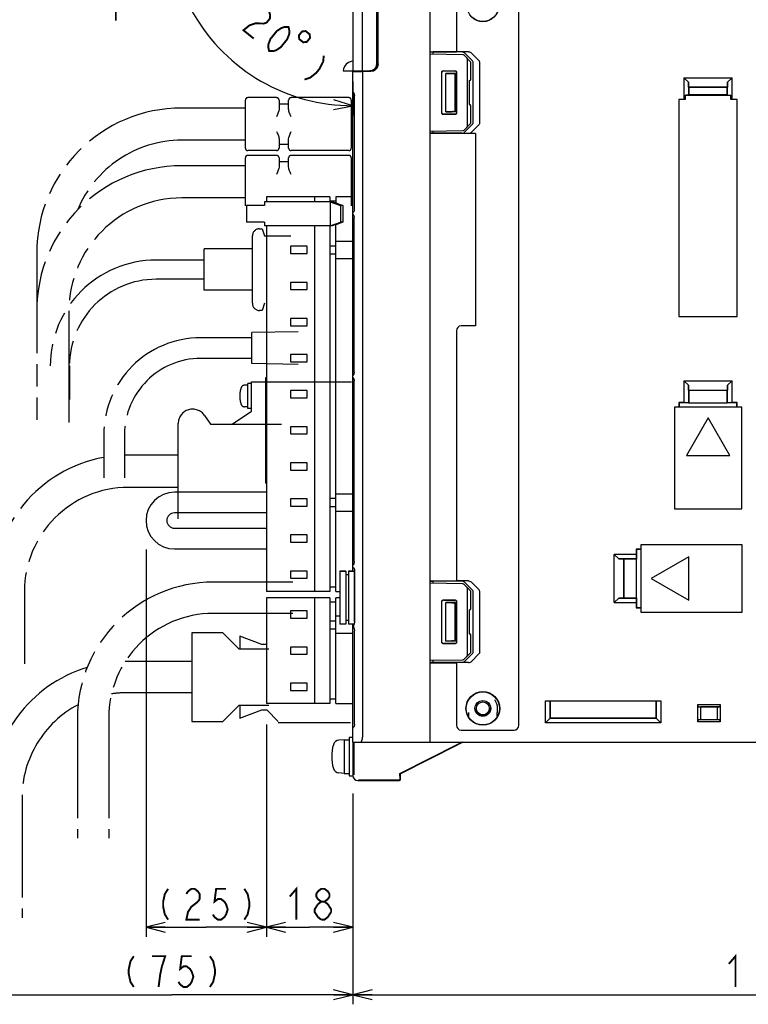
# Model space of a CAD drawing. Extents: x 60 to 816, y 33 to 540.
# Tile 18 of 24: x 541 to 692, y 226 to 430. Entities that reach past the tile are written whole.
import ezdxf

# ---------------------------------------------------------------- set-up
doc = ezdxf.new("R2010")
doc.units = 0
doc.header["$LTSCALE"] = 46.2
doc.linetypes.add('HIDDEN', pattern=[0.2, 0.1, -0.1])
doc.linetypes.add('PHANTOM', pattern=[0.8, 0.45, -0.05, 0.1, -0.05, 0.1, -0.05])
doc.layers.get('0').update_dxf_attribs({"linetype": 'CONTINUOUS'})
for name, color, linetype in [('ALL_AXIS', 7, 'CONTINUOUS'), ('ALL_DIM', 7, 'CONTINUOUS'), ('ALL_FEATURES', 7, 'CONTINUOUS'), ('DEFAULT_2', 8, 'HIDDEN')]:
    doc.layers.add(name, color=color, linetype=linetype)
doc.dimstyles.get("Standard").update_dxf_attribs({"dimtxt": 2.5, "dimasz": 2.5, "dimexe": 1.25, "dimexo": 0.625, "dimtad": 1, "dimcen": 2.5, "dimazin": 3, "dimtfac": 1, "dimtmove": 0, "dimatfit": 3})

# ---------------------------------------------------------------- blocks, each defined once
blk = doc.blocks.new('_OPEN')
at = {"color": 0, "linetype": 'BYBLOCK'}
for p, q in [((0, 0), (-1, 0.25)), ((-1, -0.25), (0, 0)), ((-1, 0), (0, 0))]:
    blk.add_line(p, q, dxfattribs=at)
blk = doc.blocks.new('*D1')
at = {"layer": 'ALL_DIM', "color": 2, "linetype": 'CONTINUOUS'}
for p, q in [((567.02, 320.02), (567.02, 239.5)), ((592.02, 282.69), (592.02, 239.5)), ((567.02, 241.5), (579.52, 241.5)), ((592.02, 241.5), (579.52, 241.5))]:
    blk.add_line(p, q, dxfattribs=at)
at = {"layer": 'ALL_DIM', "color": 2, "linetype": 'CONTINUOUS', "xscale": 4, "yscale": 4, "zscale": 4, "rotation": 180}
blk.add_blockref('_OPEN', (567.02, 241.5), dxfattribs=at)
at = {"layer": 'ALL_DIM', "color": 2, "linetype": 'CONTINUOUS', "xscale": 4, "yscale": 4, "zscale": 4}
blk.add_blockref('_OPEN', (592.02, 241.5), dxfattribs=at)
blk = doc.blocks.new('*D2')
at = {"layer": 'ALL_DIM', "color": 2, "linetype": 'CONTINUOUS'}
for p, q in [((610, 268.56), (610, 225.5)), ((534.75, 241.5), (534.75, 225.5)), ((534.75, 227.5), (572.38, 227.5)), ((610, 227.5), (572.38, 227.5))]:
    blk.add_line(p, q, dxfattribs=at)
at = {"layer": 'ALL_DIM', "color": 2, "linetype": 'CONTINUOUS', "xscale": 4, "yscale": 4, "zscale": 4, "rotation": 180}
blk.add_blockref('_OPEN', (534.75, 227.5), dxfattribs=at)
at = {"layer": 'ALL_DIM', "color": 2, "linetype": 'CONTINUOUS', "xscale": 4, "yscale": 4, "zscale": 4}
blk.add_blockref('_OPEN', (610, 227.5), dxfattribs=at)
blk = doc.blocks.new('*D3')
at = {"layer": 'ALL_DIM', "color": 2, "linetype": 'CONTINUOUS'}
for p, q in [((780, 270.2), (780, 225.5)), ((610, 269.31), (610, 225.5)), ((610, 227.5), (695, 227.5)), ((780, 227.5), (695, 227.5))]:
    blk.add_line(p, q, dxfattribs=at)
at = {"layer": 'ALL_DIM', "color": 2, "linetype": 'CONTINUOUS', "xscale": 4, "yscale": 4, "zscale": 4, "rotation": 180}
blk.add_blockref('_OPEN', (610, 227.5), dxfattribs=at)
at = {"layer": 'ALL_DIM', "color": 2, "linetype": 'CONTINUOUS', "xscale": 4, "yscale": 4, "zscale": 4}
blk.add_blockref('_OPEN', (780, 227.5), dxfattribs=at)
blk = doc.blocks.new('*D4')
at = {"layer": 'ALL_DIM', "color": 2, "linetype": 'CONTINUOUS'}
for p, q in [((592.02, 283.66), (592.02, 239.5)), ((610, 269.31), (610, 239.5)), ((592.02, 241.5), (601.01, 241.5)), ((610, 241.5), (601.01, 241.5))]:
    blk.add_line(p, q, dxfattribs=at)
at = {"layer": 'ALL_DIM', "color": 2, "linetype": 'CONTINUOUS', "xscale": 4, "yscale": 4, "zscale": 4, "rotation": 180}
blk.add_blockref('_OPEN', (592.02, 241.5), dxfattribs=at)
at = {"layer": 'ALL_DIM', "color": 2, "linetype": 'CONTINUOUS', "xscale": 4, "yscale": 4, "zscale": 4}
blk.add_blockref('_OPEN', (610, 241.5), dxfattribs=at)
blk = doc.blocks.new('*D6')
at = {"layer": 'ALL_DIM', "color": 2, "linetype": 'CONTINUOUS'}
for p, q in [((560.75, 454.7), (560.75, 486.28)), ((560.75, 486.28), (560.75, 447.35)), ((604.64, 454.7), (558.75, 454.7)), ((560.75, 430), (560.75, 447.35)), ((607.79, 440), (558.75, 440)), ((560.75, 440), (560.75, 430))]:
    blk.add_line(p, q, dxfattribs=at)
at = {"layer": 'ALL_DIM', "color": 2, "linetype": 'CONTINUOUS', "xscale": 4, "yscale": 4, "zscale": 4}
for p, rotation in [((560.75, 454.7), 270), ((560.75, 440), 90)]:
    blk.add_blockref('_OPEN', p, dxfattribs=dict(at, rotation=rotation))
blk = doc.blocks.new('*D7')
at = {"layer": 'ALL_DIM', "color": 2, "linetype": 'CONTINUOUS'}
for p, q in [((604.56, 453.63), (575.17, 470.6)), ((610, 417.32), (610, 410.27))]:
    blk.add_line(p, q, dxfattribs=at)
for points in [[(575.97, 465.58), (576.9, 469.6), (574.19, 466.49)], [(605.95, 411.48), (610, 412.27), (606.06, 413.47)]]:
    blk.add_lwpolyline(points, dxfattribs=at)
for start, end in [(150, 210), (210, 270)]:
    blk.add_arc((610, 450.49), 38.22, start, end, dxfattribs=at)

msp = doc.modelspace()

# ---------------------------------------------------------------- linework, layer by layer
at = {"color": 7, "linetype": 'CONTINUOUS'}
for p, q in [((632.878, 312.88), (626, 313)), ((634.5, 311.352), (633.086, 312.79)), ((633.8, 298.148), (633.8, 311.852)), ((634.5, 307.795), (634.5, 311.352)), ((628.453, 300.753), (628.453, 309.247)), ((628.5, 300.8), (628.5, 309.2)), ((628.753, 309.547), (631.246, 309.546)), ((628.8, 309.5), (631.2, 309.5)), ((631.5, 309.2), (631.5, 300.8)), ((631.546, 309.246), (631.546, 300.754)), ((634.137, 307.494), (634.205, 307.495)), ((634.137, 307.494), (634.137, 302.506)), ((634.137, 302.506), (634.205, 302.505)), ((634.5, 298.648), (634.5, 302.205)), ((631.246, 300.454), (628.753, 300.453)), ((631.2, 300.5), (628.8, 300.5)), ((626, 297), (632.878, 297.12)), ((633.086, 297.21), (634.5, 298.648))]:
    msp.add_line(p, q, dxfattribs=at)
for points in [[(633.8, 311.852), (633.785, 311.956), (633.744, 312.063), (633.679, 312.172), (633.59, 312.278)], [(628.453, 309.247), (628.475, 309.362), (628.54, 309.459), (628.638, 309.524), (628.753, 309.547)], [(628.8, 309.5), (628.685, 309.477), (628.588, 309.412), (628.523, 309.315), (628.5, 309.2)], [(631.5, 309.2), (631.477, 309.315), (631.412, 309.412), (631.315, 309.477), (631.2, 309.5)], [(631.246, 309.546), (631.361, 309.523), (631.458, 309.458), (631.523, 309.361), (631.546, 309.246)], [(628.753, 300.453), (628.638, 300.476), (628.54, 300.541), (628.475, 300.638), (628.453, 300.753)], [(628.5, 300.8), (628.523, 300.685), (628.588, 300.588), (628.685, 300.523), (628.8, 300.5)], [(631.2, 300.5), (631.315, 300.523), (631.412, 300.588), (631.477, 300.685), (631.5, 300.8)], [(631.546, 300.754), (631.523, 300.639), (631.458, 300.542), (631.361, 300.477), (631.246, 300.454)], [(633.59, 297.722), (633.679, 297.828), (633.744, 297.937), (633.785, 298.044), (633.8, 298.148)]]:
    msp.add_lwpolyline(points, dxfattribs=at)
for centre, start, end in [((632.872, 312.58), 44.5, 89), ((634.2, 307.795), 271, 360), ((634.2, 302.205), 0, 89), ((632.872, 297.42), 271, 315.5)]:
    msp.add_arc(centre, 0.3, start, end, dxfattribs=at)
at = {"layer": 'ALL_AXIS', "color": 7, "linetype": 'CONTINUOUS'}
for p, q in [((592.02, 393.3), (592.02, 392.3)), ((605.22, 393.3), (592.02, 393.3)), ((602.02, 393.3), (602.02, 392.3)), ((605.22, 393.3), (605.22, 392.3)), ((587.863, 391.5), (587.863, 388.1)), ((590.488, 391.5), (587.864, 391.5)), ((590.488, 388.1), (587.864, 388.1)), ((592.02, 387.3), (592.02, 311.3)), ((602.02, 387.3), (602.02, 311.3)), ((605.22, 387.3), (605.22, 311.3)), ((597.02, 383.05), (597.02, 381.55)), ((600.52, 383.05), (597.02, 383.05)), ((600.52, 381.55), (600.52, 383.05)), ((597.02, 381.55), (600.52, 381.55)), ((597.02, 375.55), (597.02, 374.05)), ((600.52, 375.55), (597.02, 375.55)), ((600.52, 374.05), (600.52, 375.55)), ((597.02, 374.05), (600.52, 374.05)), ((597.02, 368.05), (597.02, 366.55)), ((600.52, 368.05), (597.02, 368.05)), ((597.02, 366.55), (600.52, 366.55)), ((600.52, 366.55), (600.52, 368.05)), ((597.02, 360.55), (597.02, 359.05)), ((600.52, 360.55), (597.02, 360.55)), ((600.52, 359.05), (600.52, 360.55)), ((597.02, 359.05), (600.52, 359.05)), ((597.02, 353.05), (597.02, 351.55)), ((600.52, 353.05), (597.02, 353.05)), ((600.52, 351.55), (600.52, 353.05)), ((597.02, 351.55), (600.52, 351.55)), ((597.02, 345.55), (597.02, 344.05)), ((600.52, 345.55), (597.02, 345.55)), ((597.02, 344.05), (600.52, 344.05)), ((600.52, 344.05), (600.52, 345.55)), ((597.02, 338.05), (597.02, 336.55)), ((600.52, 338.05), (597.02, 338.05)), ((600.52, 336.55), (600.52, 338.05)), ((597.02, 336.55), (600.52, 336.55)), ((597.02, 330.55), (597.02, 329.05)), ((600.52, 330.55), (597.02, 330.55)), ((600.52, 329.05), (600.52, 330.55)), ((597.02, 329.05), (600.52, 329.05)), ((597.02, 323.05), (597.02, 321.55)), ((600.52, 323.05), (597.02, 323.05)), ((597.02, 321.55), (600.52, 321.55)), ((600.52, 321.55), (600.52, 323.05)), ((597.02, 315.55), (597.02, 314.05)), ((600.52, 315.55), (597.02, 315.55)), ((600.52, 314.05), (600.52, 315.55)), ((607.3, 315.5), (607.3, 304.5)), ((607.3, 315.5), (608.5, 315.5)), ((609.1, 315.5), (610.3, 315.5)), ((610.3, 315.5), (610.3, 304.821)), ((597.02, 314.05), (600.52, 314.05)), ((605.22, 311.3), (592.02, 311.3)), ((592.02, 310), (592.02, 288)), ((605.22, 310), (592.02, 310)), ((602.02, 310), (602.02, 288)), ((605.22, 310), (605.22, 288)), ((597.02, 299.75), (597.02, 298.25)), ((600.52, 299.75), (597.02, 299.75)), ((600.52, 298.25), (600.52, 299.75)), ((597.02, 298.25), (600.52, 298.25)), ((597.02, 292.25), (597.02, 290.75)), ((600.52, 292.25), (597.02, 292.25)), ((597.02, 290.75), (600.52, 290.75)), ((600.52, 290.75), (600.52, 292.25)), ((605.22, 288), (592.02, 288)), ((608.2, 280.5), (607.081, 280.402)), ((608.2, 280.5), (609.2, 280.5)), ((608.2, 280.5), (608.2, 273.5)), ((609.2, 281), (610, 281)), ((609.2, 281), (609.2, 273)), ((610, 280), (610, 273)), ((610.154, 278.772), (610, 278.772)), ((629.194, 278.23), (629.787, 278.528)), ((629.823, 278.528), (629.241, 278.229)), ((630.178, 278.713), (629.823, 278.528)), ((625.143, 276.176), (626.16, 276.694)), ((626.224, 276.693), (625.2, 276.174)), ((626.16, 276.694), (627.368, 277.307)), ((627.432, 277.306), (626.224, 276.693)), ((627.368, 277.307), (628.392, 277.826)), ((628.448, 277.824), (627.432, 277.306)), ((628.392, 277.826), (629.194, 278.23)), ((629.241, 278.229), (628.448, 277.824)), ((610.154, 275.227), (610, 275.227)), ((623.414, 275.287), (623.769, 275.472)), ((623.769, 275.472), (624.351, 275.771)), ((624.398, 275.77), (623.805, 275.472)), ((624.351, 275.771), (625.143, 276.176)), ((625.2, 276.174), (624.398, 275.77)), ((608.2, 273.5), (607.081, 273.598)), ((608.2, 273.5), (609.2, 273.5)), ((609.2, 273), (610, 273))]:
    msp.add_line(p, q, dxfattribs=at)
at = {"layer": 'ALL_AXIS', "color": 8, "linetype": 'PHANTOM'}
for p, q in [((598.6, 365.3), (589, 365.1)), ((589, 358.7), (589, 365.1)), ((589, 364.05), (580.4, 364.05)), ((589, 359.75), (580.4, 359.75)), ((598.6, 358.5), (589, 358.7)), ((588.201, 354.18), (587.508, 354.18)), ((588.201, 349.33), (588.201, 354.53)), ((588.895, 354.53), (588.201, 354.53)), ((588.895, 348.75), (588.895, 354.9)), ((588.895, 354.9), (610.254, 354.9)), ((584.895, 346.05), (588.895, 348.75)), ((588.201, 349.68), (587.508, 349.68)), ((588.895, 349.33), (588.201, 349.33)), ((573.695, 326.4), (573.695, 346.2)), ((579.195, 347.859), (580.395, 346.05))]:
    msp.add_line(p, q, dxfattribs=at)
at = {"layer": 'ALL_AXIS', "color": 7, "linetype": 'CONTINUOUS'}
for points in [[(629.787, 278.528), (630.16, 278.713), (630.253, 278.758), (630.286, 278.772)], [(630.286, 278.772), (630.262, 278.758), (630.178, 278.713)], [(623.805, 275.472), (623.432, 275.287), (623.338, 275.242), (623.305, 275.227)], [(623.305, 275.227), (623.329, 275.242), (623.414, 275.287)]]:
    msp.add_lwpolyline(points, dxfattribs=at)
at = {"layer": 'ALL_AXIS', "color": 8, "linetype": 'PHANTOM'}
for centre, radius, start, end in [((587.508, 353.38), 0.8, 90, 163.80865), ((592.501, 351.93), 6, 163.80865, 196.19135), ((587.508, 350.48), 0.8, 196.19135, 270), ((576.695, 346.2), 3, 33.56834, 180)]:
    msp.add_arc(centre, radius, start, end, dxfattribs=at)
at = {"layer": 'ALL_AXIS', "color": 7, "linetype": 'CONTINUOUS'}
for centre, radius, start, end in [((607.194, 279.107), 1.3, 95, 164.11915), ((614.6, 277), 9, 164.11915, 195.88085), ((607.194, 274.893), 1.3, 195.88085, 265)]:
    msp.add_arc(centre, radius, start, end, dxfattribs=at)
at = {"layer": 'ALL_DIM', "color": 2, "linetype": 'CONTINUOUS', "const_width": 0.4}
for points in [[(590.606, 432.108), (591.209, 432.307), (592.079, 432.288), (592.614, 431.855), (592.813, 431.008), (592.745, 430.377), (592.074, 429.548), (591.471, 429.35), (590.6, 429.368), (589.73, 429.386), (588.524, 428.99), (587.25, 427.963), (589.389, 426.232)], [(592.598, 423.634), (592.399, 424.482), (592.467, 425.113), (592.871, 426.158), (594.213, 427.816), (595.151, 428.429), (595.754, 428.627), (596.625, 428.609), (596.824, 427.762), (596.756, 427.131), (596.352, 426.085), (595.01, 424.427), (594.071, 423.814), (593.468, 423.616), (592.598, 423.634)], [(599.435, 427.707), (598.764, 426.877), (598.843, 426.127), (599.672, 425.456), (600.422, 425.535), (601.093, 426.364), (601.014, 427.114), (600.185, 427.786), (599.435, 427.707)], [(603.952, 422.678), (603.815, 421.416), (603.076, 419.956), (602.405, 419.127), (601.131, 418.1), (599.925, 417.703)], [(571.608, 249.5), (570.92, 248.433), (570.576, 246.833), (570.576, 245.767), (570.92, 244.167), (571.608, 243.1)], [(575.392, 248.433), (575.736, 248.967), (576.424, 249.5), (577.112, 249.5), (577.8, 248.967), (578.144, 248.433), (578.144, 247.367), (577.8, 246.833)], [(583.648, 249.5), (581.584, 249.5), (581.24, 246.833), (581.928, 247.367), (582.616, 247.367), (583.304, 246.833), (583.648, 246.3), (583.992, 245.233), (583.648, 244.167), (583.304, 243.633), (582.616, 243.1), (581.928, 243.1), (581.24, 243.633), (580.896, 244.167)], [(587.432, 249.5), (588.12, 248.433), (588.464, 246.833), (588.464, 245.767), (588.12, 244.167), (587.432, 243.1)], [(596.882, 247.9), (598.258, 249.5), (598.258, 243.1)], [(603.418, 246.833), (602.73, 247.367), (602.386, 247.9), (602.386, 248.433), (602.73, 248.967), (603.418, 249.5), (604.106, 249.5), (604.794, 248.967), (605.138, 248.433), (605.138, 247.9), (604.794, 247.367), (604.106, 246.833)], [(577.8, 246.833), (576.424, 245.767), (575.736, 244.7), (575.392, 243.1), (578.144, 243.1)], [(603.418, 243.1), (602.73, 243.633), (602.386, 244.167), (602.042, 244.7), (602.042, 245.233), (602.73, 246.3)], [(602.73, 246.3), (603.418, 246.833), (604.106, 246.833), (604.794, 246.3), (605.138, 245.767), (605.482, 245.233), (605.482, 244.7)], [(605.482, 244.7), (604.794, 243.633), (604.106, 243.1), (603.418, 243.1)], [(564.463, 235.5), (563.775, 234.433), (563.431, 232.833), (563.431, 231.767), (563.775, 230.167), (564.463, 229.1)], [(570.311, 233.367), (570.999, 235.5), (568.247, 235.5)], [(576.503, 235.5), (574.439, 235.5), (574.095, 232.833), (574.783, 233.367), (575.471, 233.367), (576.159, 232.833), (576.503, 232.3), (576.847, 231.233), (576.503, 230.167), (576.159, 229.633), (575.471, 229.1), (574.783, 229.1), (574.095, 229.633), (573.751, 230.167)], [(580.287, 235.5), (580.975, 234.433), (581.319, 232.833), (581.319, 231.767), (580.975, 230.167), (580.287, 229.1)], [(688.12, 233.9), (689.496, 235.5), (689.496, 229.1)], [(569.623, 229.1), (569.967, 231.767), (570.311, 233.367)]]:
    msp.add_lwpolyline(points, dxfattribs=at)
at = {"layer": 'ALL_FEATURES', "color": 7, "linetype": 'CONTINUOUS'}
for p, q in [((610, 439), (610, 419.5)), ((612, 419.5), (612, 439)), ((626, 440), (626, 280)), ((614.969, 421.032), (614.969, 436.442)), ((615, 421.001), (615, 436.412)), ((631.5, 436.5), (631.5, 423.5)), ((644.5, 283.5), (644.5, 436.5)), ((615.2, 420.949), (615.2, 434.465)), ((615.235, 420.95), (615.235, 434.43)), ((626, 423.5), (631.5, 423.5)), ((626, 423.413), (626.7, 423.438)), ((632.878, 422.88), (626, 423)), ((632.618, 423.441), (626.7, 423.438)), ((626.7, 422.988), (626.7, 423.438)), ((634.003, 423.49), (631.5, 423.49)), ((634.5, 421.352), (633.086, 422.79)), ((634.873, 421.568), (633.194, 423.235)), ((633.8, 408.148), (633.8, 421.852)), ((636.218, 421.615), (634.568, 423.283)), ((613.964, 419.573), (613.501, 419.5)), ((614.382, 419.786), (613.964, 419.573)), ((614, 419.479), (614, 419.592)), ((628.753, 419.547), (631.246, 419.546)), ((634.5, 417.795), (634.5, 421.352)), ((635, 408.713), (635, 421.287)), ((636.343, 408.667), (636.343, 421.333)), ((607.998, 419.5), (613.501, 419.5)), ((610, 419.318), (613.786, 419.451)), ((610, 389.954), (610, 419.318)), ((612, 419.388), (612, 281)), ((612.3, 419.5), (612.3, 419.399)), ((612.685, 419.5), (612.685, 419.534)), ((612.685, 419.534), (613.468, 419.533)), ((628.453, 410.753), (628.453, 419.247)), ((628.5, 410.8), (628.5, 419.2)), ((628.8, 419.5), (631.2, 419.5)), ((629.3, 411), (629.3, 419)), ((631.3, 419), (629.3, 419)), ((629.3, 419), (630.532, 418.968)), ((631.262, 418.962), (631.3, 419)), ((631.262, 411.038), (631.262, 418.962)), ((631.3, 411), (631.3, 419)), ((631.5, 419.2), (631.5, 410.8)), ((631.546, 419.246), (631.546, 410.754)), ((634.137, 417.494), (634.205, 417.495)), ((634.137, 417.494), (634.137, 412.506)), ((678.8, 418.1), (678.8, 413.57)), ((678.8, 418.1), (679.728, 417.172)), ((678.8, 418.1), (688.8, 418.1)), ((687.872, 417.172), (688.8, 418.1)), ((688.8, 413.57), (688.8, 418.1)), ((679.728, 417.172), (679.728, 414.463)), ((679.764, 416.136), (679.728, 417.172)), ((679.764, 416.136), (679.8, 416.1)), ((679.764, 416.136), (687.836, 416.136)), ((679.8, 416.1), (679.8, 414.536)), ((687.8, 416.1), (679.8, 416.1)), ((687.836, 416.136), (687.8, 416.1)), ((687.8, 414.536), (687.8, 416.1)), ((687.872, 417.172), (687.836, 416.136)), ((687.872, 414.463), (687.872, 417.172)), ((610.145, 414.989), (610.068, 415.056)), ((610.185, 414.973), (610.145, 414.989)), ((610.181, 414.981), (610.179, 414.983)), ((610.225, 414.89), (610.26, 414.77)), ((610.298, 414.422), (610.298, 414.402)), ((610.298, 390.798), (610.298, 414.402)), ((677.73, 413.57), (677.73, 368.43)), ((678.8, 413.57), (677.73, 413.57)), ((679.1, 413.559), (677.741, 413.559)), ((679.1, 413.559), (678.8, 413.57)), ((679.728, 414.463), (679.1, 414.441)), ((679.1, 413.559), (679.1, 414.441)), ((679.1, 414.441), (688.5, 414.441)), ((679.728, 414.463), (679.8, 414.536)), ((687.8, 414.536), (679.8, 414.536)), ((687.8, 414.536), (687.872, 414.463)), ((687.872, 414.463), (688.5, 414.441)), ((688.5, 413.559), (688.5, 414.441)), ((688.8, 413.57), (688.5, 413.559)), ((689.87, 413.57), (688.8, 413.57)), ((689.87, 413.57), (689.859, 413.559)), ((689.87, 368.43), (689.87, 413.57)), ((634.137, 412.506), (634.205, 412.505)), ((634.5, 408.648), (634.5, 412.205)), ((631.246, 410.454), (628.753, 410.453)), ((631.2, 410.5), (628.8, 410.5)), ((629.3, 411), (630.532, 411.032)), ((631.3, 411), (629.3, 411)), ((630.921, 411.038), (631.262, 411.038)), ((631.262, 411.038), (631.3, 411)), ((633.086, 407.21), (634.5, 408.648)), ((633.194, 406.765), (634.873, 408.432)), ((634.568, 406.717), (636.218, 408.385)), ((626, 407), (632.878, 407.12)), ((626.7, 406.562), (626, 406.587)), ((635.5, 406.5), (626, 406.5)), ((626.7, 406.562), (626.7, 407.012)), ((632.618, 406.559), (626.7, 406.562)), ((635.5, 406.51), (634.003, 406.51)), ((635.5, 406.5), (635.5, 366.5)), ((606.42, 393.3), (606.42, 392.1)), ((610, 393.3), (606.42, 393.3)), ((591.641, 391.5), (590.488, 391.5)), ((591.641, 392.3), (591.641, 391.5)), ((605.725, 392.3), (591.641, 392.3)), ((606.42, 392.4), (605.22, 392.4)), ((605.262, 392.3), (605.262, 387.3)), ((605.262, 392.3), (607.439, 391.5)), ((606.211, 392.1), (605.725, 392.3)), ((606.442, 392.1), (606.211, 392.1)), ((606.442, 392.1), (607.902, 391.5)), ((607.439, 391.5), (607.439, 388.1)), ((607.902, 391.5), (607.439, 391.5)), ((607.902, 391.5), (607.902, 388.1)), ((610, 316.466), (610, 389.95)), ((610.022, 389.651), (610, 389.761)), ((610.084, 389.56), (610.022, 389.651)), ((610.146, 390.212), (610.068, 390.144)), ((610.168, 389.504), (610.084, 389.56)), ((610.186, 390.227), (610.146, 390.212)), ((610.192, 390.237), (610.184, 390.224)), ((610.246, 389.145), (610.254, 388.979)), ((610.254, 356.921), (610.254, 388.979)), ((610.298, 390.798), (610.297, 390.763)), ((591.641, 388.1), (590.488, 388.1)), ((591.641, 388.1), (591.641, 387.3)), ((605.725, 387.3), (591.641, 387.3)), ((605.262, 387.3), (607.439, 388.1)), ((606.211, 387.5), (605.725, 387.3)), ((606.442, 387.5), (606.211, 387.5)), ((606.42, 311.3), (606.42, 387.5)), ((607.902, 388.1), (606.442, 387.5)), ((607.902, 388.1), (607.439, 388.1)), ((606.42, 383.1), (605.22, 383.1)), ((606.42, 384.1), (610, 384.1)), ((605.22, 381.5), (606.42, 381.5)), ((606.42, 380.5), (610, 380.5)), ((677.73, 368.43), (689.87, 368.43)), ((635.5, 366.5), (632.5, 366.5)), ((631.5, 365.5), (631.5, 313.5)), ((610.022, 356.249), (610, 356.139)), ((610.084, 356.34), (610.022, 356.249)), ((610.168, 356.396), (610.084, 356.34)), ((610.254, 356.921), (610.246, 356.756)), ((591.94, 333.8), (591.94, 355.8)), ((591.94, 355.8), (592.02, 355.8)), ((610.022, 355.751), (610, 355.861)), ((610.084, 355.66), (610.022, 355.751)), ((610.168, 355.604), (610.084, 355.66)), ((610.246, 355.245), (610.254, 355.079)), ((610.254, 317.521), (610.254, 355.079)), ((678.8, 355.1), (688.8, 355.1)), ((678.8, 355.1), (678.8, 350.57)), ((678.8, 355.1), (679.728, 354.172)), ((679.764, 353.136), (679.728, 354.172)), ((679.728, 354.172), (679.728, 350.537)), ((687.872, 354.172), (687.836, 353.136)), ((687.872, 354.172), (688.8, 355.1)), ((687.872, 350.537), (687.872, 354.172)), ((688.8, 350.57), (688.8, 355.1)), ((679.764, 353.136), (687.836, 353.136)), ((679.764, 353.136), (679.8, 353.1)), ((687.8, 353.1), (679.8, 353.1)), ((679.8, 353.1), (679.8, 350.535)), ((687.836, 353.136), (687.8, 353.1)), ((687.8, 350.535), (687.8, 353.1)), ((678.8, 350.57), (677.73, 350.57)), ((677.73, 350.57), (677.73, 349.6)), ((677.73, 350.57), (677.8, 350.5)), ((679.765, 350.5), (677.8, 350.5)), ((677.8, 350.5), (677.8, 349.6)), ((679.728, 350.537), (678.8, 350.57)), ((679.728, 350.537), (679.765, 350.5)), ((679.765, 350.5), (679.8, 350.535)), ((679.8, 350.535), (687.8, 350.535)), ((687.835, 350.5), (687.8, 350.535)), ((687.872, 350.537), (687.835, 350.5)), ((689.8, 350.5), (687.835, 350.5)), ((688.8, 350.57), (687.872, 350.537)), ((689.87, 350.57), (688.8, 350.57)), ((689.87, 350.57), (689.8, 350.5)), ((689.8, 349.6), (689.8, 350.5)), ((689.87, 349.6), (689.87, 350.57)), ((690.8, 349.6), (676.8, 349.6)), ((676.8, 349.6), (676.8, 328.5)), ((690.8, 328.5), (690.8, 349.6)), ((683.8, 347.394), (679.3, 339.6)), ((688.3, 339.6), (683.8, 347.394)), ((679.3, 339.6), (688.3, 339.6)), ((591.94, 333.8), (592.02, 333.8)), ((592.02, 331.95), (572.92, 331.95)), ((606.42, 331.6), (610, 331.6)), ((606.42, 330.6), (605.22, 330.6)), ((592.02, 327.65), (572.92, 327.65)), ((605.22, 329), (606.42, 329)), ((606.42, 328), (610, 328)), ((676.8, 328.5), (690.8, 328.5)), ((572.92, 324.45), (592.02, 324.45)), ((572.92, 320.15), (592.02, 320.15)), ((669.8, 320.07), (668.83, 320.07)), ((668.83, 320.07), (668.9, 320)), ((668.83, 320.07), (668.83, 319)), ((669.8, 320), (668.9, 320)), ((668.9, 320), (668.9, 318.035)), ((690.9, 321), (669.8, 321)), ((669.8, 321), (669.8, 307)), ((690.9, 307), (690.9, 321)), ((610.254, 317.521), (610.246, 317.356)), ((668.83, 319), (664.3, 319)), ((665.228, 318.072), (664.3, 319)), ((664.3, 309), (664.3, 319)), ((668.863, 318.072), (665.228, 318.072)), ((665.228, 318.072), (666.264, 318.036)), ((666.264, 318.036), (666.3, 318)), ((666.264, 309.964), (666.264, 318.036)), ((668.865, 318), (666.3, 318)), ((666.3, 318), (666.3, 310)), ((668.83, 319), (668.863, 318.072)), ((668.863, 318.072), (668.9, 318.035)), ((668.9, 318.035), (668.865, 318)), ((668.865, 318), (668.865, 310)), ((679.8, 318.5), (672.006, 314)), ((679.8, 309.5), (679.8, 318.5)), ((608.5, 315.5), (607.3, 315.5)), ((608.5, 315.5), (608.5, 304.5)), ((609.1, 315.5), (609.1, 304.5)), ((610.3, 315.5), (609.1, 315.5)), ((610.022, 316.849), (610, 316.739)), ((610, 315.5), (610, 316.463)), ((610.084, 316.94), (610.022, 316.849)), ((610.125, 316.219), (610.057, 316.287)), ((610.168, 316.996), (610.084, 316.94)), ((610.196, 316.194), (610.193, 316.197)), ((610.301, 315.819), (610.312, 315.628)), ((610.312, 305.015), (610.312, 315.628)), ((609.1, 314.75), (608.5, 314.75)), ((626, 313.5), (631.5, 313.5)), ((626, 313.413), (626.7, 313.438)), ((632.618, 313.441), (626.7, 313.438)), ((626.7, 312.988), (626.7, 313.438)), ((634.003, 313.49), (631.5, 313.49)), ((634.873, 311.568), (633.194, 313.235)), ((636.218, 311.615), (634.568, 313.283)), ((672.006, 314), (679.8, 309.5)), ((606.42, 312.2), (605.22, 312.2)), ((606.42, 311.3), (607.3, 311.3)), ((635, 298.713), (635, 311.287)), ((636.343, 298.667), (636.343, 311.333)), ((606.42, 309.1), (605.22, 309.1)), ((606.42, 288), (606.42, 310)), ((607.3, 310), (606.42, 310)), ((664.3, 309), (665.228, 309.928)), ((666.264, 309.964), (665.228, 309.928)), ((665.228, 309.928), (668.863, 309.928)), ((666.264, 309.964), (666.3, 310)), ((666.3, 310), (668.865, 310)), ((668.863, 309.928), (668.83, 309)), ((668.863, 309.928), (668.9, 309.965)), ((668.9, 309.965), (668.865, 310)), ((668.9, 309.965), (668.9, 308)), ((597.02, 307.25), (597.02, 305.75)), ((600.52, 307.25), (597.02, 307.25)), ((600.52, 305.75), (600.52, 307.25)), ((631.3, 309), (629.3, 309)), ((629.3, 309), (630.532, 308.968)), ((629.3, 301), (629.3, 309)), ((631.262, 308.962), (631.3, 309)), ((631.262, 301.038), (631.262, 308.962)), ((631.3, 301), (631.3, 309)), ((664.3, 309), (668.83, 309)), ((668.83, 309), (668.83, 307.93)), ((668.83, 307.93), (668.9, 308)), ((668.83, 307.93), (669.8, 307.93)), ((668.9, 308), (669.8, 308)), ((669.8, 307), (690.9, 307)), ((597.02, 305.75), (600.52, 305.75)), ((606.42, 305.15), (605.22, 305.15)), ((607.3, 306.15), (606.42, 306.15)), ((609.1, 305.25), (608.5, 305.25)), ((610.312, 305.015), (610.311, 304.992)), ((605.22, 303.55), (606.42, 303.55)), ((608.5, 304.5), (607.3, 304.5)), ((610.215, 304.5), (609.1, 304.5)), ((610, 280), (610, 304.5)), ((610.215, 304.497), (610.19, 304.405)), ((610.19, 303.765), (610.19, 304.405)), ((610.19, 303.765), (610.214, 303.673)), ((610.306, 303.292), (610.312, 303.155)), ((610.312, 283.735), (610.312, 303.155)), ((610, 302.55), (606.42, 302.55)), ((629.3, 301), (630.532, 301.032)), ((631.3, 301), (629.3, 301)), ((630.921, 301.038), (631.262, 301.038)), ((631.262, 301.038), (631.3, 301)), ((626.7, 296.562), (626.7, 297.012)), ((633.194, 296.765), (634.873, 298.432)), ((636.218, 298.385), (634.568, 296.717)), ((626.7, 296.562), (626, 296.587)), ((626, 296.5), (631.5, 296.5)), ((632.618, 296.559), (626.7, 296.562)), ((634.003, 296.51), (631.5, 296.51)), ((631.5, 296.5), (631.5, 283.5)), ((606.42, 288.9), (605.22, 288.9)), ((650, 288.57), (674, 288.57)), ((650, 288.57), (650.964, 288.536)), ((650, 284), (650, 288.57)), ((673.036, 288.536), (674, 288.57)), ((674, 288.57), (674, 284)), ((606.42, 288), (610, 288)), ((640.063, 286.182), (640.063, 287)), ((650.964, 288.536), (651, 288.5)), ((650.964, 284.964), (650.964, 288.536)), ((673, 288.5), (651, 288.5)), ((651, 288.5), (651, 285)), ((673.036, 288.536), (673, 288.5)), ((673, 285), (673, 288.5)), ((673.036, 288.536), (673.036, 284.964)), ((681.7, 287.8), (686.3, 287.8)), ((681.819, 287.354), (681.7, 287.8)), ((681.7, 284.2), (681.7, 287.8)), ((681.819, 287.354), (686.181, 287.354)), ((681.819, 287.354), (682.236, 287.3)), ((685.764, 287.3), (682.236, 287.3)), ((682.236, 287.3), (682.236, 284.7)), ((686.181, 287.354), (685.764, 287.3)), ((685.764, 284.7), (685.764, 287.3)), ((686.3, 287.8), (686.181, 287.354)), ((686.3, 287.8), (686.3, 284.2)), ((634, 286.182), (633.994, 285.385)), ((640.006, 285.385), (640, 286.182)), ((650, 284), (651, 285)), ((673.036, 284.964), (650.964, 284.964)), ((651, 285), (673, 285)), ((674, 284), (673, 285)), ((681.7, 284.2), (681.819, 284.646)), ((681.819, 284.646), (682.236, 284.7)), ((686.181, 284.646), (681.819, 284.646)), ((682.236, 284.7), (685.764, 284.7)), ((686.181, 284.646), (685.764, 284.7)), ((686.181, 284.646), (686.3, 284.2)), ((610.208, 283.2), (610.201, 283.189)), ((610.312, 283.735), (610.311, 283.716)), ((632.5, 282.5), (643.5, 282.5)), ((674, 284), (650, 284)), ((686.3, 284.2), (681.7, 284.2)), ((610, 280), (776, 280)), ((610.021, 278.772), (610.024, 279.242)), ((610.033, 279.93), (610.035, 280)), ((610.052, 280), (610.054, 279.93)), ((610.054, 279.93), (610.059, 279.637)), ((610.059, 279.637), (610.064, 279.148)), ((610.064, 279.148), (610.067, 278.772)), ((610.166, 280), (610.166, 273.166)), ((619.738, 273.465), (632.607, 280)), ((619.825, 273.411), (631.721, 279.452)), ((631.721, 279.452), (632.238, 279.716)), ((632.238, 279.716), (632.594, 279.9)), ((632.594, 279.9), (632.688, 279.95)), ((632.688, 279.95), (632.721, 279.97)), ((632.75, 280), (632.721, 279.97)), ((610.023, 274.852), (610.021, 275.227)), ((610.028, 274.363), (610.023, 274.852)), ((610.067, 275.227), (610.063, 274.758)), ((610.111, 274.759), (610.108, 275.227)), ((619.738, 273.465), (619.825, 273.411)), ((619.738, 272.908), (619.738, 273.465)), ((619.738, 272.908), (619.741, 272.462)), ((619.825, 273.411), (619.825, 272.087)), ((611.009, 272.009), (619.668, 272.009)), ((611.166, 272.166), (619.747, 272.166)), ((619.669, 272.009), (619.668, 272.009)), ((619.669, 272.009), (619.825, 272.087)), ((619.825, 272.087), (619.747, 272.166))]:
    msp.add_line(p, q, dxfattribs=at)
at = {"layer": 'ALL_FEATURES', "color": 8, "linetype": 'PHANTOM'}
for p, q in [((587.65, 403.445), (587.65, 413.445)), ((594.15, 413.945), (588.15, 413.945)), ((594.65, 413.445), (594.65, 411.528)), ((596.65, 411.528), (596.65, 413.445)), ((609.15, 413.945), (597.15, 413.945)), ((609.65, 413.445), (609.65, 403.445)), ((587.65, 411.795), (574.45, 411.795)), ((596.65, 412.595), (594.65, 412.595)), ((594.65, 405.362), (594.65, 403.445)), ((596.65, 403.445), (596.65, 405.362)), ((587.65, 405.095), (574.45, 405.095)), ((594.65, 404.295), (596.65, 404.295)), ((587.65, 391.445), (587.65, 401.445)), ((594.15, 402.945), (588.15, 402.945)), ((594.15, 401.945), (588.15, 401.945)), ((594.65, 401.445), (594.65, 399.528)), ((596.65, 399.528), (596.65, 401.445)), ((609.15, 402.945), (597.15, 402.945)), ((609.15, 401.945), (597.15, 401.945)), ((609.65, 401.445), (609.65, 391.445)), ((587.65, 399.795), (574.45, 399.795)), ((596.65, 400.595), (594.65, 400.595)), ((587.65, 393.095), (574.45, 393.095)), ((589.12, 371.2), (589.12, 385.2)), ((590.62, 386.7), (591.12, 386.7)), ((591.12, 386.7), (591.62, 385.2)), ((591.62, 385.2), (597.12, 385.2)), ((544.3, 381.645), (544.3, 346.445)), ((579.12, 373.9), (579.12, 382.5)), ((589.12, 382.5), (579.12, 382.5)), ((579.12, 380.2), (569.12, 380.2)), ((579.12, 376.2), (569.12, 376.2)), ((589.12, 373.9), (579.12, 373.9)), ((591.62, 371.2), (591.12, 369.7)), ((551, 369.645), (551, 351.2)), ((591.12, 369.7), (590.62, 369.7)), ((580.4, 364.05), (578.4, 364.05)), ((551.12, 358.2), (551.12, 351.2)), ((580.4, 359.75), (578.4, 359.75)), ((551, 351.2), (551, 346.445)), ((580.395, 346.05), (595.195, 346.05)), ((558.25, 343.9), (558.25, 334.9)), ((562.55, 343.9), (562.55, 334.9)), ((573.695, 339.65), (563.395, 339.65)), ((573.695, 332.95), (563.395, 332.95)), ((597.5, 313.25), (581, 313.25)), ((541.745, 311.3), (541.745, 296.3)), ((597.5, 306.75), (581, 306.75)), ((576.5, 302.7), (576.5, 284.3)), ((583, 302.7), (576.5, 302.7)), ((586.4, 299.3), (583, 302.7)), ((586.5, 302), (586.5, 299.3)), ((591.086, 300.3), (586.5, 302)), ((592.5, 299.3), (586.4, 299.3)), ((592.086, 300.3), (591.086, 300.3)), ((576.5, 296.75), (563, 296.75)), ((576.5, 290.25), (563, 290.25)), ((583, 284.3), (586.4, 287.7)), ((586.4, 287.7), (592.5, 287.7)), ((586.5, 287.7), (586.5, 285)), ((586.5, 285), (591.086, 286.7)), ((591.086, 286.7), (592.086, 286.7)), ((592.086, 286.7), (594.5, 284.286)), ((552.75, 285), (552.75, 260)), ((559.25, 285), (559.25, 260)), ((576.5, 284.3), (583, 284.3)), ((594.5, 284.1), (609.5, 284.1)), ((541.25, 268.5), (541.25, 243.5))]:
    msp.add_line(p, q, dxfattribs=at)
at = {"layer": 'ALL_FEATURES', "color": 7, "linetype": 'CONTINUOUS'}
for points in [[(633.194, 423.235), (633.041, 423.345), (632.846, 423.416), (632.618, 423.441)], [(633.8, 421.852), (633.785, 421.956), (633.744, 422.063), (633.679, 422.172), (633.59, 422.278)], [(634.003, 423.49), (634.227, 423.464), (634.418, 423.392), (634.568, 423.283)], [(636.343, 421.333), (636.329, 421.431), (636.288, 421.526), (636.218, 421.615)], [(610, 421.5), (609.609, 421.46), (609.066, 421.266), (608.591, 420.919), (608.24, 420.447), (608.043, 419.904), (608, 419.5)], [(613.468, 419.533), (613.932, 419.606), (614.35, 419.819), (614.682, 420.15), (614.895, 420.569), (614.969, 421.032)], [(615.235, 420.95), (615.186, 420.57), (615.043, 420.215), (614.814, 419.908), (614.515, 419.669), (614.165, 419.513), (613.786, 419.451)], [(614, 419.479), (614.246, 419.552), (614.476, 419.665), (614.683, 419.816), (614.861, 420), (615.006, 420.212), (615.113, 420.445), (615.178, 420.693), (615.2, 420.949)], [(615, 421.001), (614.927, 420.537), (614.714, 420.118), (614.382, 419.786)], [(628.453, 419.247), (628.475, 419.362), (628.54, 419.459), (628.638, 419.524), (628.753, 419.547)], [(631.246, 419.546), (631.361, 419.523), (631.458, 419.458), (631.523, 419.361), (631.546, 419.246)], [(635, 421.287), (634.986, 421.384), (634.944, 421.48), (634.873, 421.568)], [(628.8, 419.5), (628.685, 419.477), (628.588, 419.412), (628.523, 419.315), (628.5, 419.2)], [(630.532, 418.968), (630.717, 418.964), (630.921, 418.962), (631.262, 418.962)], [(631.5, 419.2), (631.477, 419.315), (631.412, 419.412), (631.315, 419.477), (631.2, 419.5)], [(610.068, 415.056), (610.017, 415.145), (610, 415.25)], [(610.179, 414.983), (610.193, 414.961), (610.225, 414.89)], [(610.26, 414.77), (610.286, 414.61), (610.298, 414.422)], [(628.753, 410.453), (628.638, 410.476), (628.54, 410.541), (628.475, 410.638), (628.453, 410.753)], [(628.5, 410.8), (628.523, 410.685), (628.588, 410.588), (628.685, 410.523), (628.8, 410.5)], [(630.921, 411.038), (630.717, 411.036), (630.532, 411.032)], [(631.2, 410.5), (631.315, 410.523), (631.412, 410.588), (631.477, 410.685), (631.5, 410.8)], [(631.546, 410.754), (631.523, 410.639), (631.458, 410.542), (631.361, 410.477), (631.246, 410.454)], [(633.59, 407.722), (633.679, 407.828), (633.744, 407.937), (633.785, 408.044), (633.8, 408.148)], [(634.873, 408.432), (634.944, 408.52), (634.986, 408.616), (635, 408.713)], [(636.343, 408.667), (636.329, 408.569), (636.288, 408.474), (636.218, 408.385)], [(632.618, 406.559), (632.846, 406.584), (633.041, 406.655), (633.194, 406.765)], [(634.003, 406.51), (634.227, 406.536), (634.418, 406.608), (634.568, 406.717)], [(610.068, 390.144), (610.017, 390.054), (610, 389.95)], [(610.14, 389.521), (610.139, 389.523), (610.154, 389.5), (610.187, 389.427)], [(610.187, 389.427), (610.221, 389.306), (610.246, 389.145)], [(610.297, 390.763), (610.285, 390.578), (610.258, 390.421), (610.224, 390.305), (610.192, 390.237)], [(610.246, 356.756), (610.223, 356.602), (610.191, 356.483), (610.159, 356.408), (610.15, 356.393)], [(610.14, 355.621), (610.139, 355.623), (610.154, 355.6), (610.187, 355.527)], [(610.187, 355.527), (610.221, 355.406), (610.246, 355.245)], [(610.246, 317.356), (610.223, 317.202), (610.191, 317.083), (610.159, 317.008), (610.15, 316.993)], [(610.057, 316.287), (610.014, 316.372), (610, 316.466)], [(610.193, 316.197), (610.206, 316.178), (610.239, 316.107)], [(610.239, 316.107), (610.275, 315.984), (610.301, 315.819)], [(633.194, 313.235), (633.041, 313.345), (632.846, 313.416), (632.618, 313.441)], [(634.003, 313.49), (634.227, 313.464), (634.418, 313.392), (634.568, 313.283)], [(635, 311.287), (634.986, 311.384), (634.944, 311.48), (634.873, 311.568)], [(636.343, 311.333), (636.329, 311.431), (636.288, 311.526), (636.218, 311.615)], [(630.532, 308.968), (630.717, 308.964), (630.921, 308.962), (631.262, 308.962)], [(610.311, 304.992), (610.299, 304.806), (610.27, 304.649), (610.234, 304.537), (610.215, 304.497)], [(610.214, 303.673), (610.23, 303.643), (610.261, 303.557), (610.288, 303.437), (610.306, 303.292)], [(630.921, 301.038), (630.717, 301.036), (630.532, 301.032)], [(632.618, 296.559), (632.846, 296.584), (633.041, 296.655), (633.194, 296.765)], [(634.873, 298.432), (634.944, 298.52), (634.986, 298.616), (635, 298.713)], [(636.343, 298.667), (636.329, 298.569), (636.288, 298.474), (636.218, 298.385)], [(634.003, 296.51), (634.227, 296.536), (634.418, 296.608), (634.568, 296.717)], [(610.311, 283.716), (610.3, 283.534), (610.273, 283.378), (610.239, 283.263), (610.208, 283.2)], [(611.6, 280), (611.708, 280.037), (611.805, 280.142), (611.888, 280.305), (611.949, 280.513), (611.987, 280.751), (612, 281)], [(610.024, 279.242), (610.028, 279.637), (610.033, 279.93)], [(610.108, 278.772), (610.111, 279.242), (610.116, 279.637), (610.12, 279.93), (610.122, 280)], [(610.14, 280), (610.142, 279.93), (610.146, 279.637), (610.151, 279.241), (610.152, 279)], [(610.044, 273.828), (610.038, 273.889), (610.033, 274.07), (610.028, 274.363)], [(610.063, 274.758), (610.059, 274.363), (610.054, 274.07), (610.049, 273.889), (610.044, 273.828)], [(610.131, 273.828), (610.126, 273.889), (610.12, 274.07), (610.116, 274.363), (610.111, 274.759)], [(610.152, 275), (610.151, 274.758), (610.146, 274.363), (610.142, 274.07), (610.136, 273.889), (610.131, 273.828)], [(619.741, 272.462), (619.743, 272.303), (619.745, 272.202), (619.747, 272.166)]]:
    msp.add_lwpolyline(points, dxfattribs=at)
at = {"layer": 'ALL_FEATURES', "color": 8, "linetype": 'PHANTOM'}
for points in [[(594.65, 411.528), (594.61, 411.214), (594.502, 410.852), (594.345, 410.446), (594.15, 409.995)], [(597.15, 409.995), (597.036, 410.257), (596.938, 410.489), (596.852, 410.703), (596.777, 410.912), (596.713, 411.12), (596.668, 411.328), (596.65, 411.528)], [(594.15, 406.895), (594.264, 406.633), (594.362, 406.401), (594.448, 406.187), (594.523, 405.978), (594.587, 405.77), (594.632, 405.562), (594.65, 405.362)], [(596.65, 405.362), (596.69, 405.676), (596.798, 406.038), (596.955, 406.444), (597.15, 406.895)], [(594.65, 399.528), (594.61, 399.214), (594.502, 398.852), (594.345, 398.446), (594.15, 397.995)], [(597.15, 397.995), (597.036, 398.257), (596.938, 398.489), (596.852, 398.703), (596.777, 398.912), (596.713, 399.12), (596.668, 399.328), (596.65, 399.528)]]:
    msp.add_lwpolyline(points, dxfattribs=at)
at = {"layer": 'ALL_FEATURES', "color": 7, "linetype": 'CONTINUOUS'}
for centre, radius in [((637, 433), 3.271), ((637, 433), 3.25), ((637, 287), 3.5), ((637, 287), 3.441), ((637, 287), 1.637), ((637, 287), 1.337)]:
    msp.add_circle(centre, radius, dxfattribs=at)
for centre, radius, start, end in [((632.872, 422.58), 0.3, 44.5, 89), ((613.2, 419.864), 1.064, 200.01596, 206.21884), ((634.2, 417.795), 0.3, 271, 360), ((634.2, 412.205), 0.3, 0, 89), ((632.872, 407.42), 0.3, 271, 315.5), ((632.5, 365.5), 1, 90, 180), ((572.92, 326.05), 5.9, 90, 270), ((572.92, 326.05), 1.6, 90, 270), ((610.3, 316.463), 0.3, 198.09794, 251.62427), ((610.3, 304.212), 0.3, 113.2501, 180.00042), ((610.3, 303.958), 0.3, 180, 253.30469), ((637, 287), 3.063, 0, 36.19355), ((610.3, 282.919), 0.3, 108.00819, 180.2732), ((632.5, 283.5), 1, 180, 270), ((643.5, 283.5), 1, 270, 360), ((611.009, 273.009), 1, 180.06309, 269.93691)]:
    msp.add_arc(centre, radius, start, end, dxfattribs=at)
at = {"layer": 'ALL_FEATURES', "color": 8, "linetype": 'PHANTOM'}
for centre, radius, start, end in [((588.15, 413.445), 0.5, 90, 180), ((594.15, 413.445), 0.5, 0, 90), ((597.15, 413.445), 0.5, 90, 180), ((609.15, 413.445), 0.5, 0, 90), ((574.45, 381.645), 30.15, 90, 180), ((574.45, 381.645), 23.45, 90, 157.80551), ((588.15, 403.445), 0.5, 180, 270), ((594.15, 403.445), 0.5, 270, 360), ((597.15, 403.445), 0.5, 180, 270), ((609.15, 403.445), 0.5, 270, 360), ((588.15, 401.445), 0.5, 90, 180), ((594.15, 401.445), 0.5, 0, 90), ((597.15, 401.445), 0.5, 90, 180), ((609.15, 401.445), 0.5, 0, 90), ((574.45, 369.645), 30.15, 90, 180), ((574.45, 369.645), 23.45, 90, 180), ((590.62, 385.2), 1.5, 90, 180), ((569.12, 358.2), 22, 90, 180), ((569.12, 358.2), 18, 90, 180), ((590.62, 371.2), 1.5, 180, 270), ((578.4, 343.9), 20.15, 90, 180), ((578.4, 343.9), 15.85, 90, 180), ((563.395, 311.3), 28.35, 100.47527, 180), ((563.395, 311.3), 28.35, 90, 91.71192), ((563.395, 311.3), 21.65, 90, 180), ((581, 285), 28.25, 90, 180), ((581, 285), 21.75, 90, 180), ((563, 268.5), 28.25, 90, 90.63737), ((563, 268.5), 28.25, 106.92808, 180), ((563, 268.5), 21.75, 90, 98.29032), ((563, 268.5), 21.75, 117.63651, 180)]:
    msp.add_arc(centre, radius, start, end, dxfattribs=at)
at = {"layer": 'DEFAULT_2', "color": 8, "linetype": 'HIDDEN'}
for p, q in [((610.152, 279), (610, 279)), ((610.148, 277.408), (610.145, 278.155)), ((610.148, 276.592), (610.148, 277.408)), ((610.152, 275), (610, 275))]:
    msp.add_line(p, q, dxfattribs=at)
for points in [[(610.052, 278.772), (610.049, 278.917), (610.045, 278.991), (610.042, 278.991), (610.039, 278.917), (610.036, 278.772)], [(610.145, 278.155), (610.143, 278.464), (610.14, 278.711), (610.137, 278.886), (610.133, 278.982), (610.13, 278.995), (610.126, 278.924), (610.123, 278.772)], [(610.123, 275.227), (610.126, 275.076), (610.13, 275.005), (610.133, 275.018), (610.137, 275.114), (610.14, 275.289), (610.143, 275.536), (610.145, 275.845), (610.148, 276.592)], [(610.036, 275.227), (610.039, 275.083), (610.042, 275.009), (610.045, 275.009), (610.049, 275.083), (610.052, 275.227)]]:
    msp.add_lwpolyline(points, dxfattribs=at)
msp.add_circle((637, 287), 1.5, dxfattribs=at)

# ---------------------------------------------------------------- dimensions: what is measured, and where the dimension line sits
at = {"layer": 'ALL_DIM', "color": 2, "linetype": 'CONTINUOUS'}
for base, p1, p2, angle, picture, middle in [((560.75, 454.697), (607.791, 440), (604.644, 454.697), 90, '*D6', (559.15, 464.263)), ((567.02, 241.5), (592.02, 282.692), (567.02, 320.02), 180, '*D1', (568.512, 243.1)), ((592.02, 241.5), (610, 269.309), (592.02, 283.662), 180, '*D4', (595.506, 243.1)), ((610, 227.5), (780, 270.198), (610, 269.309), 180, '*D3', (686.744, 229.1)), ((534.75, 227.5), (610, 268.557), (534.75, 241.5), 180, '*D2', (561.367, 229.1))]:
    dim = msp.add_linear_dim(base=base, p1=p1, p2=p2, angle=angle, dimstyle='Standard', dxfattribs=at)
    dim.commit()
    dim.dimension.update_dxf_attribs({"geometry": picture, "text_midpoint": middle, "dimtype": 128})
dim = msp.add_angular_dim_2l(base=(576.898, 431.379), line1=((575.166, 470.602), (604.564, 453.629)), line2=((610, 417.318), (610, 410.267)), dimstyle='Standard', dxfattribs=at)
dim.commit()
dim.dimension.update_dxf_attribs({"geometry": '*D7', "text_midpoint": (577.625, 435.755), "dimtype": 130})

doc.saveas('drawing.dxf')
